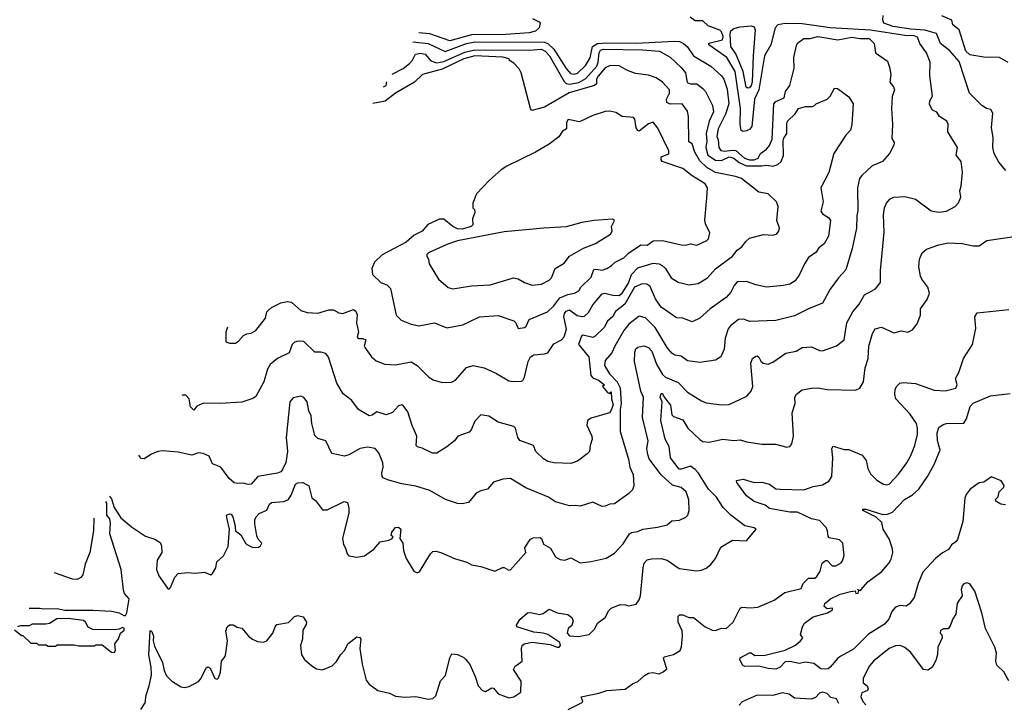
# Model space of a CAD drawing. Extents: x 1246230 to 1426786, y 660032 to 763141.
# Tile 223 of 256: x 1291444 to 1297787, y 730923 to 735328. Entities that reach past the tile are written whole.
import ezdxf

# ---------------------------------------------------------------- set-up
doc = ezdxf.new("R2010")
doc.units = 0

msp = doc.modelspace()

# ---------------------------------------------------------------- linework, layer by layer
at = {"layer": '0CON10XD'}
for points in [[(1292022.2, 732256.6), (1292035, 732239.5), (1292053.2, 732185), (1292095, 732117.5), (1292165, 732059.2), (1292255, 732000.6), (1292315, 731980.8), (1292349.5, 731959.5), (1292357.3, 731937.3), (1292360, 731895), (1292328.6, 731845), (1292325.8, 731785), (1292340.8, 731745), (1292395, 731663.8), (1292405, 731658.8), (1292415, 731668.8), (1292443.6, 731736.4), (1292465, 731758.8), (1292525, 731766.2), (1292575, 731762), (1292635, 731766.7), (1292675, 731750), (1292685, 731760), (1292707.5, 731795), (1292713.8, 731835), (1292757.4, 731872.6), (1292787.6, 731932.4), (1292795.4, 732045.4), (1292779.5, 732109.5), (1292776, 732135), (1292795, 732144.4), (1292805, 732141.5), (1292816.8, 732125), (1292830.5, 732075), (1292833.3, 732035), (1292868.3, 732008.3), (1292897.5, 731955), (1292906.2, 731945), (1292945, 731926.9), (1292981.7, 731928.3), (1292995, 731936.7), (1293003.8, 731955), (1292980.2, 731980.2), (1292971.4, 732001.4), (1292959.2, 732079.2), (1292958.9, 732105), (1292966.1, 732125), (1292985.5, 732145), (1293035, 732166.9), (1293053.9, 732206.1), (1293065, 732216.2), (1293145, 732222.5), (1293175, 732235.6), (1293192.8, 732265), (1293219.6, 732335), (1293235, 732343.5), (1293266.7, 732345), (1293306, 732325), (1293325, 732247.5), (1293349.3, 732229.3), (1293395, 732168.8), (1293425, 732170), (1293535, 732223.8), (1293555, 732216.7), (1293565, 732180), (1293565, 732150), (1293524.2, 731985), (1293528.8, 731945), (1293541.7, 731921.7), (1293554.2, 731885), (1293565, 731872.9), (1293615, 731864.4), (1293665, 731873.1), (1293725, 731915.8), (1293765, 731962.7), (1293822.5, 731975), (1293842.5, 731985), (1293850, 731995), (1293837.5, 732005), (1293840, 732025), (1293864, 732055), (1293885, 732058.8), (1293898.8, 732045), (1293893.3, 731985), (1293911.4, 731955), (1293916.8, 731906.8), (1293932.5, 731855), (1293983.3, 731775), (1293995, 731766.7), (1294005, 731763.3), (1294019.5, 731770.5), (1294090.8, 731885), (1294105, 731900), (1294125, 731902.9), (1294156.7, 731895), (1294244.2, 731855.8), (1294325, 731831.2), (1294355, 731814.2), (1294415, 731803.8), (1294503.6, 731773.6), (1294555, 731798.8), (1294565, 731798.8), (1294595, 731780), (1294605, 731782.5), (1294703.3, 731895), (1294698.8, 731925), (1294724.4, 731965.6), (1294735, 731981.2), (1294751.3, 731988.7), (1294795, 731991.2), (1294804.2, 731984.2), (1294819.1, 731949.1), (1294862.3, 731922.3), (1294895, 731866), (1294925, 731849.2), (1294955, 731845.8), (1294995, 731859.4), (1295055, 731828.8), (1295125, 731837.5), (1295221.3, 731858.7), (1295275, 731889.2), (1295330.5, 731949.5), (1295372.5, 732015), (1295385, 732024.2), (1295425, 732030.4), (1295457.5, 732045), (1295552.4, 732057.6), (1295615, 732073.1), (1295645, 732097.5), (1295695, 732103.8), (1295735, 732121.2), (1295748.8, 732135), (1295756.7, 732165), (1295753.6, 732233.6), (1295738.1, 732285), (1295705, 732312.7), (1295648.8, 732328.8), (1295576, 732396), (1295498.4, 732498.4), (1295490.2, 732525), (1295484.7, 732565.3), (1295491.3, 732615), (1295455.4, 732765), (1295463.2, 732895), (1295445.5, 732935), (1295404.6, 733125), (1295406.7, 733185), (1295413.5, 733206.5), (1295425, 733218), (1295465, 733226.9), (1295495, 733215.6), (1295515, 733191.4), (1295545, 733107.5), (1295585, 733041.2), (1295605, 733024), (1295685, 732990), (1295745, 732928.5), (1295835, 732871.1), (1295865, 732858.2), (1295965, 732845.7), (1296015, 732848.8), (1296127.6, 732902.4), (1296156.9, 732935), (1296165.5, 732964.5), (1296153.6, 733115), (1296165, 733143.8), (1296185, 733160), (1296195, 733161.2), (1296205, 733153.8), (1296218.3, 733128.3), (1296234.2, 733114.2), (1296265, 733108.2), (1296295, 733120), (1296380.2, 733179.8), (1296445, 733192.5), (1296485, 733216), (1296545, 733219.4), (1296595, 733195.6), (1296615, 733193.1), (1296704.5, 733225.5), (1296755, 733264.2), (1296772.5, 733375), (1296810, 733445), (1296851.4, 733495), (1296885.8, 733555), (1296957.3, 733592.7), (1296990, 733635), (1296988.3, 733711.7), (1297011.7, 733958.3), (1297008.5, 734071.5), (1297015.5, 734115), (1297028.1, 734145), (1297048.9, 734171.1), (1297075, 734184.4), (1297145, 734187.8), (1297215, 734170.8), (1297315, 734095.8), (1297365, 734087.1), (1297415, 734093.1), (1297470, 734125), (1297491.2, 734148.8), (1297506, 734185), (1297499.2, 734225), (1297509.2, 734255), (1297516.9, 734345), (1297509.4, 734415), (1297475.6, 734455), (1297485.6, 734505), (1297422.5, 734605), (1297424, 734655), (1297416.2, 734675), (1297370, 734705), (1297352, 734732), (1297323.3, 734745), (1297305, 734782.5), (1297306, 734805), (1297323.3, 734835), (1297307, 734967), (1297308.5, 735055), (1297285.6, 735115), (1297242.9, 735175), (1297228.1, 735215), (1297205, 735223.9), (1297145.9, 735225.9), (1296925, 735261.4), (1296665, 735275.9), (1296485, 735300.4), (1296375, 735303.5), (1296327.1, 735295), (1296311.3, 735275), (1296283.3, 735166.7), (1296241.4, 735095), (1296206.1, 734875), (1296176.5, 734815), (1296159.7, 734640.3), (1296147.1, 734622.9), (1296125, 734611.3), (1296105, 734607.7), (1296092, 734615), (1296083.9, 734655), (1296087.9, 734755), (1296052.3, 734995), (1295999.1, 735085), (1295883.6, 735165), (1295883.3, 735175), (1295890.7, 735179.3), (1295971.5, 735198.5), (1295975, 735220), (1295965, 735250), (1295955, 735261.2), (1295879.3, 735289.3), (1295845, 735320), (1295795, 735320), (1295762.5, 735345)], [(1294746.5, 735336.5), (1294790, 735315), (1294796.7, 735305), (1294790, 735275), (1294766.6, 735253.4), (1294725.8, 735244.2), (1294576.4, 735233.6), (1294355, 735229.5), (1294215, 735192.6), (1294086.5, 735236.5), (1294015.3, 735244.3)], [(1297795.6, 734355.6), (1297750.3, 734410.3), (1297720.8, 734465), (1297712.2, 734505), (1297714.3, 734565.7), (1297703.5, 734633.5), (1297711.9, 734725), (1297699.1, 734749.1), (1297672.5, 734755), (1297642, 734775), (1297562.2, 734855), (1297495, 735057.8), (1297435, 735127.3), (1297375, 735173.6), (1297349.8, 735239.8), (1297275, 735259.9), (1297185, 735266.5), (1297070, 735285), (1297011.2, 735305), (1297003.8, 735325), (1297006.7, 735355)], [(1297811.3, 735051.3), (1297755, 735083.8), (1297655, 735085.8), (1297565, 735100.5), (1297537.7, 735125), (1297495, 735262), (1297456, 735295), (1297448.8, 735325), (1297385, 735353.8)], [(1296135, 734886), (1296123.9, 734893.9), (1296103.6, 734995), (1296058.1, 735108.1), (1296025.4, 735155.4), (1296020, 735235), (1296025, 735256.1), (1296045, 735271.6), (1296085, 735282.6), (1296155, 735287.7), (1296175, 735281.2), (1296182.4, 735262.4), (1296168.5, 735095), (1296162.7, 734925), (1296156.9, 734903.1), (1296145, 734888.7), (1296135, 734886)], [(1293976.8, 735185.1), (1294075, 735174.2), (1294185, 735123.6), (1294321.8, 735175), (1294375, 735185.1), (1294825, 735183.1), (1294846, 735175), (1294885, 735138.3), (1294963.1, 735013.1), (1294992.1, 734982.1), (1295015, 734976.8), (1295036.8, 734983.2), (1295087.9, 735032.1), (1295118.2, 735081.8), (1295133.9, 735156.1), (1295166.3, 735173.7), (1295225, 735178.7), (1295415, 735176.4), (1295660.7, 735190.7), (1295695, 735187.1), (1295719.1, 735175), (1295744, 735155), (1295785, 735096.2), (1295895, 735027.9), (1295965, 734965.4), (1295979.3, 734945), (1296000.2, 734880.2), (1296011.4, 734785), (1295990.2, 734719.8), (1295942.5, 734625), (1295934.1, 734575), (1295943.8, 734553.8), (1295948.2, 734505), (1295960.9, 734485), (1295985, 734480), (1296035, 734488.1), (1296057.3, 734485), (1296112.5, 734435), (1296145, 734424.3), (1296175.6, 734424.4), (1296200.3, 734435), (1296216.7, 734465), (1296255, 734492.6), (1296275, 734517.3), (1296291.7, 734558.3), (1296301.7, 734785), (1296315, 734800.2), (1296368.8, 734825), (1296378, 734865), (1296405, 734903.3), (1296431.8, 735015), (1296430.6, 735085), (1296448.1, 735161.9), (1296455, 735176), (1296495, 735205.8), (1296535, 735206.2), (1296585, 735218.8), (1296715, 735198.8), (1296805, 735216.1), (1296855, 735206.5), (1296915, 735207.7), (1296948, 735175), (1296956.9, 735115), (1297035, 735060), (1297047.1, 735022.9), (1297054.7, 734975), (1297049.4, 734925), (1297072.7, 734895), (1297079.5, 734875), (1297065, 734832.5), (1297059.2, 734755), (1297066.6, 734653.4), (1297062, 734562), (1297077, 734537), (1297075, 734520), (1297046.2, 734465), (1297002, 734415), (1296934.6, 734385.4), (1296868.5, 734325), (1296854.5, 734305), (1296841.8, 734245), (1296843.9, 734096.1), (1296837.1, 734065), (1296835.4, 733985), (1296806.6, 733853.4), (1296765, 733716), (1296718.6, 733665), (1296665, 733591.2), (1296615, 733500.8), (1296525.5, 733464.5), (1296435, 733420), (1296315, 733388.9), (1296147.3, 733382.7), (1296107.3, 733397.3), (1296075, 733396.9), (1296022.5, 733355), (1296007.7, 733335), (1295989.3, 733275), (1295982.5, 733205), (1295961.2, 733155), (1295925.7, 733134.3), (1295825, 733118.6), (1295745, 733129.4), (1295705, 733158.9), (1295665, 733166.9), (1295645, 733178.8), (1295613.8, 733215), (1295537.5, 733345), (1295475, 733407.5), (1295435, 733418.1), (1295367.7, 733365), (1295335, 733324.6), (1295276.7, 733225), (1295259.2, 733180.8), (1295215, 733132), (1295210.4, 733100.4), (1295243.3, 733045), (1295293.4, 732993.4), (1295311.7, 732955), (1295318.1, 732855), (1295311.2, 732815), (1295312.7, 732675), (1295365.5, 732495), (1295374.4, 732445), (1295395, 732397.5), (1295399.2, 732325), (1295390.8, 732299.2), (1295368, 732275), (1295275, 732207.5), (1295245, 732206.7), (1295215, 732192.9), (1295195, 732190.8), (1295135, 732218.1), (1295055, 732192.5), (1295025, 732198.1), (1294985, 732195.6), (1294895, 732221.9), (1294850.7, 732250.7), (1294705, 732312), (1294605, 732371.2), (1294557, 732367), (1294495, 732346.7), (1294457, 732303), (1294415, 732292.5), (1294385, 732277.5), (1294335, 732216.2), (1294295, 732208), (1294265, 732211.2), (1294187.5, 732235), (1294085, 732294.3), (1293995, 732321.1), (1293905, 732337.1), (1293812.2, 732362.2), (1293785.8, 732375), (1293778.9, 732385), (1293776.9, 732405), (1293785.6, 732445), (1293782.8, 732472.8), (1293756.9, 732536.9), (1293734.5, 732564.5), (1293685, 732573.3), (1293637.5, 732565), (1293565, 732524.4), (1293535.9, 732515.9), (1293455, 732532), (1293415, 732613.8), (1293365, 732628.6), (1293345, 732649.2), (1293325.6, 732725), (1293321.5, 732775), (1293307.3, 732807.3), (1293295.6, 732865), (1293275, 732894), (1293255, 732901.1), (1293205, 732891), (1293184, 732866), (1293160.8, 732635), (1293169.7, 732545), (1293157.2, 732475), (1293134.1, 732425), (1293125, 732414.2), (1293105, 732406.3), (1292978, 732385), (1292934.1, 732335.9), (1292915, 732332), (1292885, 732341.4), (1292845, 732339.2), (1292825, 732344.2), (1292792.2, 732372.2), (1292738.9, 732445), (1292685.5, 732465.5), (1292663.6, 732515), (1292625, 732533), (1292595, 732535.7), (1292552.6, 732522.6), (1292465, 732541.1), (1292365, 732550), (1292334.1, 732545.9), (1292292.1, 732527.9), (1292245, 732498.2), (1292225, 732500), (1292215.9, 732515.9), (1292212.1, 732521.8)], [(1293842.3, 734978), (1293915, 735014.5), (1293954.3, 735045), (1293973.6, 735066.4), (1293994.4, 735105.6), (1294025, 735112.5), (1294055, 735106.1), (1294092.3, 735062.3), (1294129.4, 735049.4), (1294175, 735057.7), (1294253.5, 735093.5), (1294311, 735119), (1294375, 735134.5), (1294725, 735131.5), (1294805, 735137.6), (1294828.5, 735125), (1294855.8, 735095.8), (1294950.2, 734930.2), (1294965, 734916.6), (1294985, 734911.8), (1295045, 734922.6), (1295091.1, 734948.9), (1295160.6, 735029.4), (1295170.6, 735055), (1295175.6, 735115), (1295185, 735131), (1295205, 735138.6), (1295455, 735134.1), (1295565, 735125.3), (1295635, 735086.9), (1295705, 735019.5), (1295732.8, 734985), (1295744.2, 734924.2), (1295765, 734915.5), (1295805.3, 734915.3), (1295844.7, 734884.7), (1295860.6, 734865), (1295905.9, 734775), (1295912.7, 734735), (1295885, 734674.3), (1295867, 734595), (1295870.6, 734545), (1295864.1, 734505), (1295877.3, 734455), (1295925, 734422.7), (1295965, 734420.8), (1296015, 734444), (1296045, 734435.1), (1296078.5, 734408.5), (1296125, 734386.7), (1296224.3, 734385.7), (1296255, 734391.6), (1296295, 734384), (1296327.5, 734395), (1296349.5, 734415), (1296365, 734453.3), (1296362.4, 734547.6), (1296366.1, 734565), (1296386.5, 734595), (1296385.6, 734654.4), (1296390.8, 734675), (1296438.9, 734721.1), (1296461.4, 734755), (1296505, 734769.2), (1296552, 734768), (1296564.3, 734775.7), (1296575, 734785.7), (1296645, 734815.7), (1296664.2, 734835), (1296693.1, 734886.9), (1296712.5, 734885), (1296785, 734830), (1296812, 734785), (1296805, 734652.5), (1296795, 734616.7), (1296765, 734583.8), (1296688.1, 734465), (1296656.4, 734343.6), (1296603.6, 734245), (1296620, 734155), (1296604.6, 734095), (1296616.1, 734076.1), (1296655, 734053.1), (1296666.9, 734035), (1296655, 733933.3), (1296626.9, 733883.1), (1296592.4, 733857.6), (1296572.1, 733827.9), (1296524.3, 733795), (1296498.6, 733755), (1296468.1, 733685), (1296439.4, 733645), (1296405.3, 733624.7), (1296365, 733615.6), (1296255, 733603.4), (1296185, 733618.6), (1296125, 733640), (1296065, 733638.2), (1296045.6, 733614.4), (1296025, 733572.9), (1295995, 733538.6), (1295890.8, 733465), (1295825, 733404.3), (1295775, 733381.9), (1295715, 733405.6), (1295675, 733407.5), (1295575, 733475.6), (1295538.5, 733528.5), (1295505, 733608.9), (1295483.6, 733623.6), (1295454.2, 733625.8), (1295405, 733604.6), (1295342.6, 733495), (1295281.7, 733448.3), (1295263.8, 733416.2), (1295229.6, 733385), (1295209.6, 733345), (1295151.5, 733288.5), (1295135, 733280), (1295074.6, 733295.4), (1295062, 733288), (1295042.9, 733235), (1295109.7, 733155), (1295123.6, 733035), (1295135, 733021.1), (1295172.7, 733005), (1295210, 732975), (1295197.5, 732965), (1295230, 732925), (1295245, 732920), (1295255, 732930), (1295256.9, 732885), (1295266.1, 732846.1), (1295255, 732810.8), (1295242.5, 732795), (1295125, 732759.3), (1295101.8, 732745), (1295097.3, 732715), (1295128.6, 732645), (1295131.9, 732625), (1295118.6, 732585), (1295114.1, 732545.9), (1295099.7, 732530.3), (1295037.4, 732482.6), (1294995, 732468.1), (1294885, 732472.7), (1294845, 732481.2), (1294818.1, 732498.1), (1294769.5, 732545), (1294754.2, 732585), (1294665, 732615.3), (1294652.4, 732635), (1294636.9, 732695), (1294627.1, 732707.1), (1294525, 732734.2), (1294465, 732772), (1294415, 732782.5), (1294375, 732741.2), (1294351.4, 732685), (1294339.4, 732670.6), (1294266.7, 732645), (1294245.7, 732614.3), (1294195, 732576), (1294130, 732535), (1294103.3, 732535), (1294037.3, 732567.3), (1294006.7, 732575), (1293997.1, 732585), (1294002.5, 732645), (1293972.8, 732712.8), (1293945, 732800), (1293915, 732841.4), (1293905, 732845.6), (1293885, 732839.4), (1293845, 732797.1), (1293805, 732781.9), (1293745, 732801.4), (1293715, 732780), (1293695, 732775.8), (1293625.8, 732815.8), (1293583.8, 732875), (1293527.9, 732917.9), (1293487.1, 732985), (1293433.8, 733153.8), (1293415, 733177.5), (1293384.3, 733185.7), (1293345, 733185.8), (1293274, 733254), (1293237.3, 733257.3), (1293215, 733250.4), (1293199.6, 733235), (1293178.9, 733181.1), (1293105, 733143.8), (1293056.7, 733105), (1293040, 733075), (1293017.1, 732995), (1292965, 732898.8), (1292945, 732886), (1292875, 732863.8), (1292735, 732853.8), (1292627, 732857), (1292585, 732836.7), (1292565, 732812.5), (1292545, 732833.8), (1292534.8, 732884.8), (1292515, 732908), (1292495, 732909.3), (1292487.8, 732906.5)], [(1292783.5, 733347.4), (1292772.5, 733315), (1292771.7, 733251.7), (1292795, 733242.5), (1292835, 733243.3), (1292853.9, 733256.1), (1292885, 733293.3), (1292906.4, 733303.6), (1292935, 733308), (1292965, 733326), (1293027.1, 733405), (1293035.6, 733444.4), (1293044.2, 733455), (1293065, 733472.9), (1293125, 733504), (1293168.8, 733511.2), (1293195, 733507.1), (1293254.7, 733454.7), (1293295, 733440.8), (1293365, 733437.1), (1293435, 733457.3), (1293465, 733458.9), (1293498.6, 733438.6), (1293525, 733435.6), (1293595, 733459.4), (1293609.7, 733449.7), (1293617.1, 733427.1), (1293614.5, 733375), (1293625.6, 733314.4), (1293616.7, 733285), (1293625, 733273.3), (1293655, 733273.8), (1293673.3, 733265), (1293663.3, 733225), (1293666.2, 733215), (1293710.8, 733155), (1293739.3, 733129.3), (1293795, 733108.1), (1293865, 733104.4), (1293965, 733123.6), (1294005, 733100), (1294080, 733025), (1294107.8, 733007.8), (1294165, 732990.4), (1294225, 732992.9), (1294252, 733005), (1294322.6, 733087.4), (1294365, 733099.2), (1294435.3, 733085.3), (1294515, 733048.6), (1294595, 733001.4), (1294625, 732995.7), (1294675, 732997.8), (1294685, 733003.3), (1294695.8, 733025), (1294719, 733125), (1294734.4, 733155.6), (1294755, 733168.4), (1294825, 733174), (1294845, 733181.6), (1294885, 733239.5), (1294935, 733265.5), (1294951.5, 733285), (1294966.1, 733333.9), (1294949.8, 733415), (1294954, 733435), (1294965, 733450.4), (1294985, 733457.5), (1295035, 733421), (1295065, 733414.7), (1295081.7, 733418.3), (1295107.9, 733442.1), (1295135, 733489.5), (1295195, 733562), (1295213.5, 733566.5), (1295265, 733552.6), (1295305, 733551.6), (1295325, 733565.3), (1295365, 733629.7), (1295384.9, 733685), (1295425, 733729.7), (1295525, 733758.4), (1295564.2, 733754.2), (1295582.2, 733745), (1295604.6, 733724.6), (1295641.4, 733665), (1295685, 733637.5), (1295755, 733620), (1295815, 733628.5), (1295875, 733664.4), (1295925, 733722.2), (1296035, 733804.6), (1296065, 733842.1), (1296095.2, 733864.8), (1296120.6, 733899.4), (1296145, 733920.2), (1296235, 733944), (1296295, 733939.1), (1296318.8, 733945), (1296334, 733965), (1296337.5, 733985), (1296321.4, 734035), (1296330, 734125), (1296320, 734155), (1296265.8, 734205), (1296205, 734215.8), (1296093.7, 734303.7), (1296055, 734318.4), (1295925, 734344.1), (1295871.1, 734375), (1295825, 734418.2), (1295792.4, 734475), (1295775, 734528.8), (1295755, 734540), (1295753.1, 734705), (1295745, 734737.5), (1295712, 734785), (1295633.9, 734783.9), (1295613.4, 734793.4), (1295610.8, 734815), (1295629.5, 734855), (1295630, 734875), (1295585.2, 734925.2), (1295543.8, 734953.8), (1295495, 734970.4), (1295411.1, 734981.1), (1295359.8, 734999.8), (1295305, 735030), (1295246.7, 735033.3), (1295215, 735017.5), (1295171.1, 734965), (1295160, 734945), (1295160, 734915), (1295146.2, 734905), (1294982.6, 734857.4), (1294825, 734763.6), (1294743.4, 734743.4), (1294733.8, 734755), (1294673.8, 734985), (1294660.5, 735010.5), (1294627, 735047), (1294600, 735065), (1294597.5, 735075), (1294556.9, 735086.9), (1294375.6, 735095.6), (1294305, 735075.8), (1294165, 735008.8), (1294038.5, 734975), (1293986.9, 734925), (1293864.9, 734855.1), (1293797.2, 734802.8), (1293719.4, 734788.6)], [(1293788, 734894.4), (1293804.4, 734905), (1293809.2, 734926.9)], [(1294655, 733338), (1294695, 733344.3), (1294706.2, 733353.8), (1294725, 733396.4), (1294844.3, 733445), (1294885, 733484.4), (1294923.5, 733536.5), (1294975, 733557.2), (1295018, 733565), (1295045, 733581.1), (1295059.4, 733605), (1295125, 733668.9), (1295142.3, 733717.7), (1295155, 733720.8), (1295195, 733713.1), (1295225.7, 733725), (1295255, 733741.8), (1295278.9, 733765), (1295336.5, 733793.5), (1295365, 733824.4), (1295445, 733876.5), (1295485, 733874), (1295525, 733902.9), (1295585, 733904.4), (1295705, 733876.4), (1295735, 733875.6), (1295765, 733882.9), (1295805, 733875.8), (1295871.2, 733905), (1295880, 733915), (1295889.2, 733955), (1295861.9, 734011.9), (1295856.7, 734036.7), (1295870.8, 734180.8), (1295874.5, 734245), (1295860.3, 734270.3), (1295775, 734320.8), (1295715, 734369.4), (1295582.9, 734415), (1295575.8, 734425), (1295576.7, 734445), (1295625, 734464.2), (1295625, 734482.5), (1295555, 734628.8), (1295525, 734667.1), (1295495, 734656.2), (1295435, 734610), (1295425, 734613.8), (1295415, 734631.2), (1295406.7, 734686.7), (1295398.8, 734698.8), (1295325, 734704.2), (1295285, 734729.5), (1295245, 734738.6), (1295215, 734736.9), (1295135, 734711.1), (1295050.9, 734669.1), (1294975.9, 734684.1), (1294965.8, 734665), (1294965.8, 734625), (1294940, 734610), (1294916.6, 734573.4), (1294855, 734526), (1294765.5, 734474.5), (1294582.5, 734385), (1294545, 734360), (1294468.3, 734291.7), (1294387.5, 734205), (1294363.6, 734146.4), (1294362.5, 734115), (1294373.8, 734103.8), (1294376.7, 734085), (1294360, 734045), (1294362.5, 734005), (1294352.5, 733995), (1294295, 733977.5), (1294265, 733980), (1294235, 733995.8), (1294175, 734042.9), (1294147.1, 734042.9), (1294072.7, 734007.3), (1294037.5, 733965), (1293985, 733940), (1293932.5, 733895), (1293778.3, 733811.7), (1293730, 733765), (1293711.2, 733725), (1293716.2, 733685), (1293770, 733635), (1293809.2, 733619.3), (1293832.5, 733595), (1293869.4, 733425), (1293902.1, 733392.1), (1293965.4, 733365.4), (1294015.6, 733355.6), (1294115, 733375.5), (1294195, 733343.1), (1294297.4, 733362.6), (1294405, 733413.6), (1294525, 733422.5), (1294627.3, 733387.3), (1294639.3, 733375), (1294655, 733338)], [(1294235, 733593.5), (1294355, 733613.4), (1294475, 733619.6), (1294625, 733665.5), (1294655, 733659.1), (1294695, 733634.4), (1294745, 733616.2), (1294805, 733623.8), (1294855, 733648.5), (1294869.6, 733665), (1294893.5, 733725), (1294950.3, 733759.7), (1294985, 733804.5), (1295075, 733856.2), (1295154, 733886), (1295249.2, 733945), (1295261.4, 733965), (1295257.1, 733995), (1295275.7, 734035), (1295263.2, 734043.2), (1295145, 734034.5), (1295065, 734022.1), (1294965, 733992.2), (1294820, 733985), (1294565, 733961), (1294265, 733902.4), (1294195, 733879.5), (1294077.1, 733825), (1294067.1, 733815), (1294067.1, 733805), (1294077.1, 733785), (1294081.4, 733755), (1294142, 733655), (1294205, 733603.1), (1294235, 733593.5)], [(1292225, 730882.5), (1292251.1, 730925), (1292258.5, 730975), (1292278.6, 731035), (1292292.5, 731105), (1292290.5, 731155), (1292275.4, 731235), (1292285, 731391.2), (1292295, 731386), (1292305.9, 731355.9), (1292304.2, 731325), (1292311.5, 731291.5), (1292364.3, 731185), (1292375.4, 731135), (1292390.5, 731100.5), (1292424.3, 731065), (1292485, 731028.2), (1292505, 731024.6), (1292535, 731030.9), (1292596.4, 731063.6), (1292610.1, 731079.9), (1292645, 731151.9), (1292655, 731157.8), (1292669.8, 731149.8), (1292701.5, 731081.5), (1292715, 731077.5), (1292725, 731086.2), (1292736.7, 731123.3), (1292744.5, 731195), (1292767.9, 731225), (1292771.2, 731245), (1292781.5, 731325), (1292771.7, 731388.3), (1292780, 731415), (1292795, 731427.5), (1292819.3, 731429.3), (1292845, 731413.8), (1292875, 731406), (1292918, 731355), (1292944, 731335), (1292975, 731321.5), (1293015, 731316.5), (1293035, 731325.7), (1293075, 731374.4), (1293088.8, 731415), (1293100.1, 731429.9), (1293175, 731443.3), (1293215, 731482.2), (1293235, 731489.5), (1293269.4, 731479.4), (1293290.3, 731445), (1293288.6, 731431.4), (1293267.2, 731395), (1293264.7, 731335), (1293251.8, 731295), (1293260, 731235), (1293278.6, 731205), (1293325, 731164.4), (1293355, 731144.4), (1293395, 731138.1), (1293456.2, 731165), (1293485, 731191.2), (1293510.6, 731235), (1293537.5, 731265), (1293558, 731305), (1293615, 731350), (1293635, 731346.2), (1293642, 731335), (1293635.6, 731275), (1293649.2, 731175), (1293675, 731070.8), (1293695.5, 731045.5), (1293750, 731005), (1293825, 730988.1), (1293865, 730968.8), (1293925, 730961.8), (1293995, 730965.5), (1294075, 730950.4), (1294105, 730953.6), (1294125, 730970.8), (1294155, 731066.7), (1294187.5, 731102.5), (1294213.8, 731215), (1294228.3, 731241.7), (1294265, 731237.5), (1294305, 731218), (1294318.8, 731205), (1294343, 731173), (1294377.5, 731095), (1294396.2, 731035), (1294425, 731006), (1294445, 730998.8), (1294485, 731022), (1294495, 731020), (1294525, 730984.4), (1294595, 730958), (1294627.5, 730965), (1294672, 730995), (1294674.3, 731065), (1294625, 731140), (1294635, 731162.5), (1294648.9, 731171.1), (1294681.4, 731195), (1294675.5, 731275), (1294681.1, 731295), (1294692.5, 731305), (1294745, 731316.7), (1294861.8, 731301.8), (1294906.1, 731283.9), (1294920, 731285), (1294927.5, 731295), (1294922.5, 731315), (1294845.8, 731365.8), (1294815, 731375.3), (1294755, 731380.2), (1294647.1, 731415), (1294645, 731426.2), (1294665, 731462), (1294714.3, 731505.7), (1294735, 731508.8), (1294795.4, 731494.6), (1294815, 731501.4), (1294855, 731530), (1294905.5, 731505.5), (1294974.2, 731494.2), (1295001.2, 731475), (1295010, 731455), (1295000, 731425), (1294977.5, 731405), (1294970, 731375), (1294985, 731357.5), (1295042.3, 731352.3), (1295112.5, 731365), (1295148.1, 731401.9), (1295165, 731438.8), (1295215.4, 731474.6), (1295239.1, 731520.9), (1295253.3, 731535), (1295311.3, 731558.7), (1295347.3, 731557.3), (1295365, 731550), (1295415, 731562.5), (1295435, 731588.8), (1295442.5, 731615), (1295459.5, 731795), (1295467.3, 731825), (1295485, 731846.5), (1295514.2, 731854.2), (1295576.6, 731856.6), (1295614.4, 731844.4), (1295691.1, 731791.1), (1295805, 731777.1), (1295835, 731780.8), (1295867, 731793), (1295895, 731816.2), (1295925.8, 731855), (1295961.5, 731928.5), (1296035.9, 731974.1), (1296125, 731968.8), (1296188.8, 732045), (1296174.2, 732054.2), (1296115, 732066), (1296025, 732134.2), (1295975.6, 732185), (1295932.1, 732252.1), (1295882, 732302), (1295817.5, 732405), (1295795, 732429.6), (1295765, 732450.6), (1295705, 732430.5), (1295692.3, 732432.3), (1295635.6, 732505), (1295626.9, 732576.9), (1295601.8, 732625), (1295573.6, 732745), (1295583.2, 732865), (1295569.4, 732895), (1295575, 732918.2), (1295585, 732918.5), (1295595.7, 732895.7), (1295635.3, 732845), (1295645, 732780.6), (1295655, 732771.8), (1295715, 732750), (1295748.2, 732695), (1295825, 732621.8), (1295845, 732609.5), (1295885, 732604.6), (1295973.9, 732623.9), (1296044.5, 732615.5), (1296085, 732621.1), (1296127.1, 732607.1), (1296225, 732591.9), (1296313.3, 732593.3), (1296385, 732572.5), (1296405, 732577.5), (1296417.1, 732595), (1296429.6, 732645), (1296420.6, 732795), (1296438.6, 732855), (1296437.5, 732895), (1296447.5, 732915), (1296485, 732941.9), (1296545, 732954.4), (1296585, 732955.7), (1296644.5, 732944.5), (1296828.8, 732941.2), (1296855, 732954), (1296879.1, 732995), (1296889.2, 733085), (1296909.1, 733145), (1296913.8, 733225), (1296937.8, 733305), (1296954.4, 733335.6), (1296995, 733346.9), (1297075, 733310.8), (1297125, 733322.9), (1297165, 733314.3), (1297195, 733328.8), (1297225, 733368.8), (1297245.6, 733425), (1297247.5, 733465), (1297289.2, 733525), (1297304, 733565), (1297294.4, 733605), (1297255.6, 733655), (1297246.7, 733675), (1297236.7, 733735), (1297240, 733785), (1297258, 733825), (1297285, 733850), (1297365, 733877.8), (1297425, 733890.6), (1297515, 733886.5), (1297585, 733871.4), (1297625, 733871.4), (1297675, 733904.5), (1297865, 733933.1)], [(1294976.5, 730883.5), (1295062.5, 730925), (1295072.5, 730935), (1295060, 730965), (1295175, 730988.1), (1295225, 731005.8), (1295345, 731014.6), (1295391.5, 731048.5), (1295425, 731063.3), (1295467.8, 731102.2), (1295495, 731117.1), (1295521.9, 731121.9), (1295562.5, 731112.5), (1295590, 731125), (1295612.5, 731145), (1295591.7, 731211.7), (1295595, 731222.5), (1295655, 731236.7), (1295697.4, 731262.6), (1295707.3, 731287.3), (1295713.2, 731356.8), (1295710.7, 731390.7), (1295685.8, 731445), (1295686.2, 731483.8), (1295695, 731493.3), (1295715, 731492), (1295755, 731476.2), (1295785, 731476.2), (1295860, 731415), (1295905, 731393.9), (1295925, 731390.8), (1295965, 731406.9), (1295995, 731404.3), (1296039.2, 731445), (1296084.2, 731535), (1296095, 731542), (1296152.5, 731537.5), (1296198.3, 731541.7), (1296305, 731588), (1296373, 731637), (1296476.9, 731663.1), (1296490, 731695), (1296525, 731730), (1296565, 731728.8), (1296579.3, 731740.7), (1296600.5, 731775), (1296614.2, 731825), (1296635, 731842.5), (1296645, 731842.5), (1296678.3, 731808.3), (1296701.7, 731808.3), (1296735, 731828.8), (1296745, 731840.8), (1296755.2, 731874.8), (1296746.7, 731955), (1296725, 731975.5), (1296658.8, 731988.8), (1296650.8, 732000.8), (1296648.6, 732035), (1296638.6, 732055), (1296595, 732100), (1296545, 732111.9), (1296455, 732154.8), (1296405, 732154.5), (1296275, 732178.1), (1296245, 732198.5), (1296175, 732222.9), (1296125, 732258.9), (1296063.5, 732345), (1296062.4, 732357.6), (1296105, 732367.5), (1296175, 732344.7), (1296225, 732346.8), (1296275, 732333.8), (1296315, 732305.5), (1296342.1, 732302.1), (1296495, 732298.9), (1296555, 732320), (1296615, 732330), (1296656.6, 732353.4), (1296675.4, 732384.6), (1296682.9, 732505), (1296676.1, 732563.9), (1296685, 732580), (1296755, 732557.5), (1296785, 732557.5), (1296870.7, 732520.7), (1296897.7, 732487.7), (1296906.5, 732435), (1296925, 732401.4), (1296965, 732360), (1297008.8, 732335), (1297030.4, 732330.4), (1297045, 732334.6), (1297105, 732398.6), (1297158, 732472), (1297185, 732519.6), (1297211, 732585), (1297226.8, 732655), (1297227.3, 732695), (1297220.5, 732725), (1297178.3, 732788.3), (1297087.5, 732885), (1297080.6, 732915), (1297082.9, 732945), (1297091.2, 732965), (1297112.5, 732985), (1297135, 732990), (1297215, 732983.3), (1297335, 732941.5), (1297405, 732936.9), (1297475, 732953.8), (1297482, 732975), (1297473.1, 733015), (1297494.1, 733054.1), (1297524.4, 733145.6), (1297582, 733235), (1297602.3, 733337.7), (1297595.9, 733414.1), (1297611.4, 733438.6), (1297815, 733459.7)], [(1297795, 732202), (1297765, 732206.2), (1297732.5, 732225), (1297730, 732235), (1297747, 732253), (1297753.9, 732286.1), (1297783.3, 732315), (1297785.8, 732325.8), (1297767.3, 732357.3), (1297705, 732382), (1297655, 732348.8), (1297625, 732344), (1297566.4, 732303.6), (1297540.8, 732269.2), (1297531.8, 732245), (1297518.5, 732095), (1297485, 731978), (1297475, 731964.2), (1297445.6, 731944.4), (1297426.4, 731913.6), (1297387.4, 731892.6), (1297343.1, 731855), (1297262, 731768), (1297231.5, 731695), (1297205.7, 731605), (1297176.8, 731563.2), (1297155, 731548.1), (1297115, 731552.9), (1297085, 731541.5), (1297061.5, 731515), (1297043.3, 731465), (1297015, 731432.7), (1296912.4, 731367.6), (1296815, 731271.1), (1296733.8, 731226.2), (1296715, 731212.5), (1296665, 731154.6), (1296652.5, 731145), (1296635, 731142), (1296604.5, 731145), (1296559.1, 731179.1), (1296505, 731188.2), (1296465, 731178.8), (1296405, 731191.6), (1296375, 731188.9), (1296342.5, 731155), (1296315, 731142.2), (1296266, 731146), (1296205, 731162.4), (1296115, 731160), (1296099.1, 731169.1), (1296083.3, 731205), (1296085, 731216), (1296145, 731247.8), (1296155, 731248.6), (1296180, 731230), (1296246.7, 731233.2), (1296375, 731265.3), (1296441.9, 731298.1), (1296474.4, 731325), (1296488, 731345), (1296473.6, 731365), (1296485.6, 731415), (1296500.2, 731439.8), (1296555, 731479.4), (1296647.5, 731505), (1296679.4, 731525), (1296680, 731535), (1296645, 731532.5), (1296625.5, 731545.5), (1296631.1, 731565), (1296666.5, 731596.5), (1296730, 731625), (1296795, 731642.9), (1296826.7, 731646.7), (1296830, 731630), (1296845, 731632.9), (1296850, 731650), (1296840, 731655), (1296855, 731650), (1296865, 731656.2), (1296906.9, 731705), (1296997.2, 731772.8), (1297045, 731827.1), (1297058.4, 731851.6), (1297068.3, 731895), (1297065.3, 731915), (1297047.3, 731977.3), (1297005.6, 732045), (1296997.7, 732087.7), (1296961.5, 732121.5), (1296875.7, 732165), (1296876.1, 732173.9), (1296895, 732174.4), (1297005, 732140), (1297035, 732142.1), (1297065.4, 732154.6), (1297144.2, 732235), (1297195, 732266.9), (1297235, 732301.9), (1297291.8, 732385), (1297335, 732462.5), (1297364.6, 732535.4), (1297373.3, 732555), (1297356.7, 732616.7), (1297353.6, 732666.4), (1297365, 732700), (1297391.7, 732718.3), (1297414.6, 732725.4), (1297525, 732728.5), (1297544, 732755), (1297567.3, 732835), (1297585, 732856.5), (1297697.5, 732905), (1297825, 732920.1)], [(1291505.2, 731535), (1291574.2, 731535.8), (1291595, 731531.2), (1291685, 731533.8), (1291735, 731523.3), (1291915, 731523.3), (1292035, 731516.7), (1292085, 731506.7), (1292115, 731487.5), (1292125, 731487.5), (1292133.8, 731505), (1292148.8, 731595), (1292119.8, 731629.8), (1292112.4, 731652.4), (1292097.5, 731785), (1292025.5, 732015), (1292028.9, 732081.1), (1292025, 732112), (1292005.5, 732135), (1292005, 732212), (1291998.3, 732223.3)], [(1291920.9, 732115.3), (1291918.3, 732035), (1291896.4, 731893.6), (1291865, 731820), (1291849.8, 731750.2), (1291837.4, 731732.6), (1291815, 731719.6), (1291785, 731721.7), (1291668.6, 731763)], [(1297816.5, 731066.5), (1297782.5, 731125), (1297738.3, 731168.3), (1297731.2, 731195), (1297736.7, 731245), (1297724.5, 731284.5), (1297666, 731405), (1297642.5, 731505), (1297595.8, 731645), (1297565, 731692.5), (1297545, 731700), (1297525, 731692.5), (1297515, 731680), (1297508.8, 731655), (1297514.1, 731615.9), (1297482.7, 731567.3), (1297473.9, 731496.1), (1297455, 731467.5), (1297438.8, 731421.2), (1297425, 731402.5), (1297395, 731402.5), (1297375, 731392.5), (1297374.4, 731375), (1297384.2, 731364.2), (1297386, 731345), (1297357.8, 731285), (1297356.6, 731236.6), (1297347.7, 731205), (1297324.5, 731155.5), (1297294.4, 731135.6), (1297265, 731141.1), (1297185, 731249.5), (1297145, 731282.2), (1297115, 731295.6), (1297085, 731293.3), (1297045, 731276.7), (1296945, 731197.1), (1296917.5, 731165), (1296878, 731085), (1296876.7, 731055), (1296903.8, 731035), (1296910, 731015), (1296905.7, 731004.3), (1296869.5, 730990.5), (1296861.8, 730965), (1296874.5, 730935), (1296895, 730913.8)], [(1292055, 731250), (1292060, 731265), (1292057.5, 731305), (1292081.2, 731338.8), (1292093.3, 731375), (1292116, 731395), (1292116.9, 731406.9), (1292105, 731411.2), (1292085, 731400), (1292055, 731396.2), (1291915, 731398.8), (1291885, 731413.3), (1291868, 731445), (1291855.6, 731455.6), (1291755, 731470), (1291683.2, 731466.8), (1291635, 731437.5), (1291613, 731433), (1291525, 731432.5), (1291505, 731422.5), (1291448.3, 731421.7), (1291430, 731415)], [(1291409.5, 731395.3), (1291455, 731360), (1291465, 731360), (1291515, 731310), (1291555, 731310), (1291565, 731300), (1291615, 731300), (1291625, 731290), (1291675, 731290), (1291685, 731300), (1291795, 731300), (1291825, 731292.5), (1291927.5, 731292.5), (1291935, 731300), (1291975, 731300), (1292035, 731252.5), (1292055, 731250)], [(1296721.5, 730921.5), (1296705, 730951.4), (1296669.3, 730959.3), (1296645, 730985.6), (1296615, 730995.4), (1296595, 730988.1), (1296569.8, 730960.2), (1296545, 730948.9), (1296436, 730955), (1296400.8, 730980.8), (1296355, 730990), (1296295, 730972.2), (1296195, 730974.7), (1296098.9, 730931.1), (1296078.8, 730911.2)]]:
    msp.add_lwpolyline(points, dxfattribs=at)

doc.saveas('drawing.dxf')
